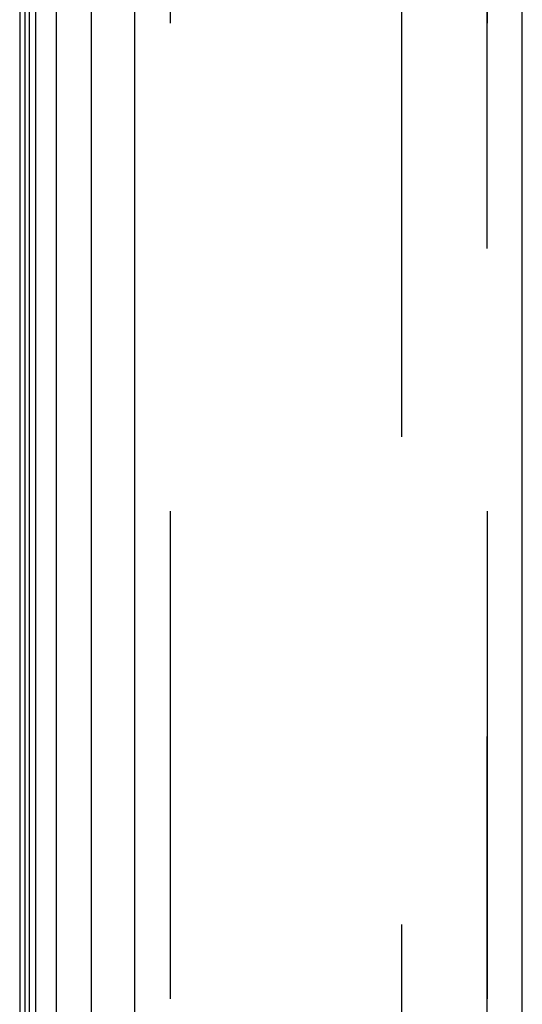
# Model space of a CAD drawing. Header units: inches. Extents: x 0 to 189, y 0 to 122.
# Tile 17 of 226: x 24.22 to 25.29, y 60.91 to 63. Entities that reach past the tile are written whole.
import ezdxf

# ---------------------------------------------------------------- set-up
doc = ezdxf.new("R2010")
doc.units = ezdxf.units.IN
doc.header["$LTSCALE"] = 10.388889
doc.header["$MEASUREMENT"] = 0
doc.linetypes.add('HIDDEN', pattern=[0.2, 0.1, -0.1])
doc.layers.get('0').update_dxf_attribs({"linetype": 'CONTINUOUS'})
for name, color, linetype in [('DEFAULT_2', 8, 'HIDDEN'), ('LEFTHAND_DOOR_ASSEMBLY', 7, 'CONTINUOUS'), ('RIGHTHAND_DOOR_ASSEMBLY', 7, 'CONTINUOUS')]:
    doc.layers.add(name, color=color, linetype=linetype)

msp = doc.modelspace()

# ---------------------------------------------------------------- linework, layer by layer
at = {"color": 3, "linetype": 'Continuous'}
msp.add_line((24.222, 83.0165), (24.222, 35.2245), dxfattribs=at)
at = {"layer": 'DEFAULT_2', "color": 8, "linetype": 'HIDDEN'}
msp.add_line((25.0345, 81.855), (25.0345, 36.3861), dxfattribs=at)
at = {"layer": 'LEFTHAND_DOOR_ASSEMBLY', "color": 7, "linetype": 'Continuous'}
for p, q in [((24.2427, 35.4708), (24.2427, 82.7702)), ((24.2563, 35.4641), (24.2563, 82.7769)), ((24.2997, 82.7859), (24.2997, 35.4551)), ((24.2339, 35.4732), (24.2339, 82.7678)), ((24.3749, 35.4835), (24.3749, 82.7575))]:
    msp.add_line(p, q, dxfattribs=at)
at = {"layer": 'LEFTHAND_DOOR_ASSEMBLY', "color": 3, "linetype": 'Continuous'}
for p, q in [((24.467, 35.5055), (24.467, 82.7355)), ((25.292, 35.5055), (25.292, 82.7355))]:
    msp.add_line(p, q, dxfattribs=at)
at = {"layer": 'LEFTHAND_DOOR_ASSEMBLY', "color": 8, "linetype": 'HIDDEN'}
for p, q in [((24.542, 82.7355), (24.542, 35.5055)), ((25.217, 35.5055), (25.217, 82.7355))]:
    msp.add_line(p, q, dxfattribs=at)
at = {"layer": 'RIGHTHAND_DOOR_ASSEMBLY', "color": 8, "linetype": 'HIDDEN'}
for p, q in [((24.542, 82.7355), (24.542, 35.5055)), ((25.217, 82.7355), (25.217, 35.5055))]:
    msp.add_line(p, q, dxfattribs=at)

doc.saveas('drawing.dxf')
